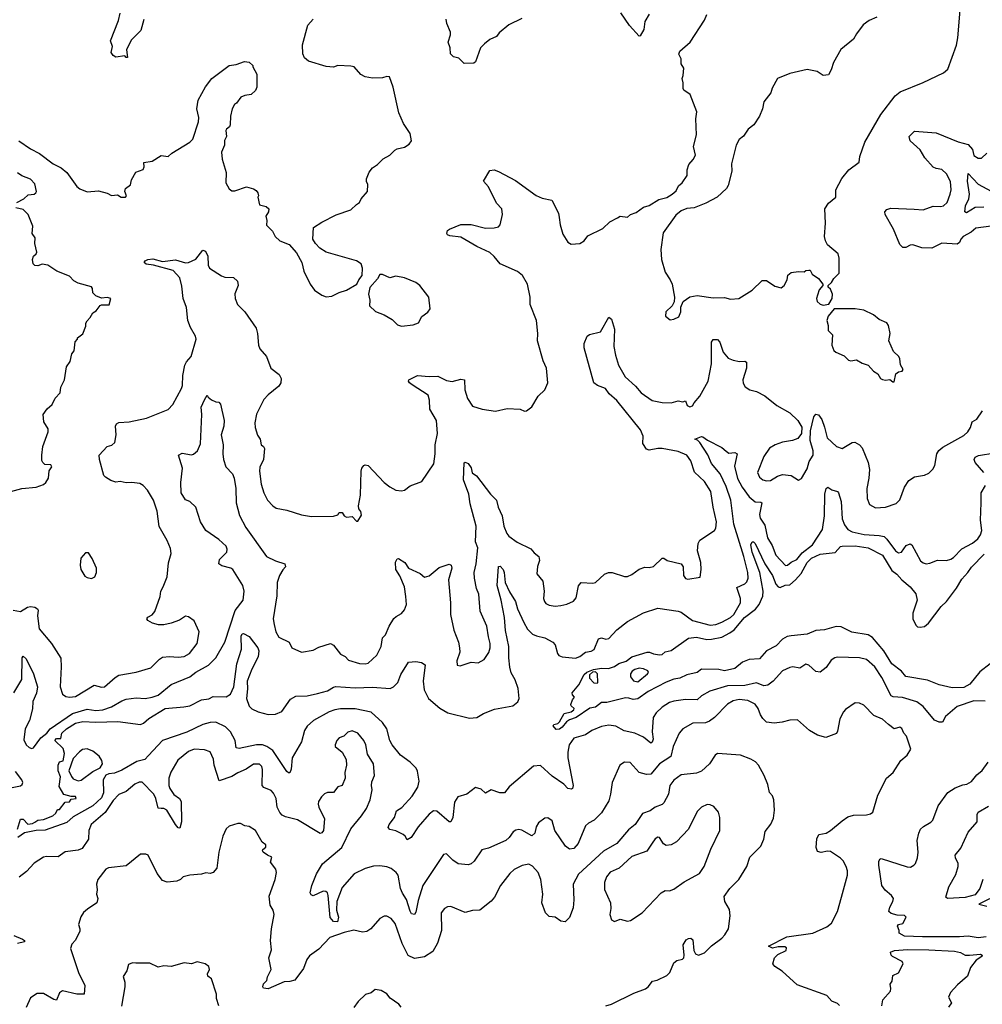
# Model space of a CAD drawing. Extents: x 1921360 to 2014538, y 768294 to 907744.
# Tile 171 of 256: x 1949111 to 1955753, y 848725 to 855520. Entities that reach past the tile are written whole.
import ezdxf

# ---------------------------------------------------------------- set-up
doc = ezdxf.new("R2010")
doc.units = 0

msp = doc.modelspace()

# ---------------------------------------------------------------- linework, layer by layer
at = {"layer": '0CON10XD'}
for points in [[(1953598.3, 853448.3), (1953625, 853453.3), (1953660, 853470), (1953673.3, 853505), (1953673, 853537), (1953690, 853575), (1953735, 853607.5), (1953785, 853615.8), (1953895, 853600), (1953975, 853602), (1954015, 853592), (1954074.1, 853595.9), (1954165.6, 853654.4), (1954235, 853721.2), (1954265, 853721.2), (1954321.7, 853681.7), (1954365, 853670), (1954386.2, 853685), (1954406.2, 853725), (1954412.3, 853757.7), (1954433.9, 853776.1), (1954485, 853782.5), (1954525, 853780), (1954535, 853790), (1954555, 853792.5), (1954565, 853792.5), (1954580, 853765), (1954623, 853733), (1954652.5, 853695), (1954652.5, 853685), (1954627.5, 853655), (1954615, 853620), (1954608.8, 853595), (1954613.8, 853575), (1954635, 853556), (1954655, 853550), (1954693.6, 853556.4), (1954717.5, 853595), (1954720, 853625), (1954705, 853660), (1954690, 853675), (1954690, 853685), (1954713, 853707), (1954727.5, 853735), (1954765, 853770), (1954766.4, 853873.6), (1954757.5, 853905), (1954685, 853967.5), (1954671.2, 853995), (1954664, 854025), (1954670.6, 854115), (1954666.7, 854215), (1954692.2, 854255), (1954741.5, 854295), (1954742.1, 854345), (1954784.3, 854425), (1954832, 854485), (1954904, 854536), (1954908.6, 854575), (1954941.9, 854675), (1955052, 854865), (1955152.5, 854995), (1955187, 855023), (1955345, 855086.7), (1955485, 855153.8), (1955515, 855180), (1955574, 855345), (1955583.9, 855396.1), (1955601.2, 855585)], [(1949066.1, 851446.1), (1949115, 851435.4), (1949164.7, 851465.3), (1949185, 851471.2), (1949215.4, 851465.4), (1949233.6, 851453.6), (1949238.1, 851445), (1949232.7, 851405), (1949245.5, 851315.5), (1949329.2, 851215), (1949393.4, 851113.4), (1949396.9, 851055), (1949389.1, 850915), (1949406.3, 850866.3), (1949429.3, 850849.3), (1949455, 850844.5), (1949495, 850848.8), (1949625, 850927.8), (1949675, 850912.5), (1949695, 850916), (1949768.7, 850981.3), (1949793.9, 850996.1), (1949915, 851018.1), (1950015, 851048.1), (1950075, 851107.5), (1950095, 851120), (1950145, 851124.4), (1950205, 851119.6), (1950244.7, 851125.3), (1950282.5, 851145), (1950334.5, 851215), (1950350, 851295), (1950315, 851372.5), (1950275, 851400), (1950255, 851402.5), (1950213.9, 851376.1), (1950155.8, 851354.2), (1950105, 851342.9), (1950067.3, 851342.7), (1950027.5, 851355), (1949993.9, 851373.9), (1949987.5, 851385), (1949995, 851397.5), (1950025, 851412.5), (1950043.3, 851435), (1950080.8, 851539.2), (1950083.8, 851575), (1950101.2, 851605), (1950127.5, 851675), (1950137.9, 851772.1), (1950155.7, 851835), (1950151.2, 851871.2), (1950128.8, 851925), (1950072.8, 852022.8), (1950058.7, 852128.7), (1950034.4, 852205), (1949992.4, 852272.4), (1949963.3, 852305), (1949939.5, 852319.5), (1949885, 852326.2), (1949845, 852324), (1949805, 852333.3), (1949775, 852328), (1949739.7, 852339.7), (1949701.9, 852361.9), (1949692, 852375), (1949661.4, 852485), (1949659.4, 852515), (1949715, 852573.8), (1949746.5, 852583.5), (1949767.4, 852602.6), (1949775.9, 852654.1), (1949772.5, 852715), (1949779.5, 852730.5), (1949795, 852739.4), (1949865.4, 852744.6), (1949985, 852770), (1950135, 852829.2), (1950167.5, 852865), (1950226.7, 852975), (1950232.9, 852995), (1950235.5, 853065), (1950250, 853135), (1950262, 853158), (1950294.2, 853195), (1950327.8, 853315), (1950324.4, 853335), (1950288.6, 853395), (1950271.1, 853445), (1950261.4, 853535), (1950238.9, 853595), (1950229.2, 853680.8), (1950215, 853739.4), (1950170.2, 853790.2), (1950035, 853826.2), (1949982.5, 853832.5), (1949970, 853845), (1949976.2, 853855), (1949994.7, 853865.3), (1950029.1, 853870.9), (1950095, 853851.2), (1950185, 853861.9), (1950255, 853842.5), (1950275, 853844.6), (1950325, 853868.1), (1950375, 853930), (1950392.3, 853922.3), (1950408.8, 853888.8), (1950411.5, 853825), (1950421.4, 853805), (1950502, 853752), (1950525, 853743.5), (1950585, 853740.6), (1950614.3, 853715), (1950617.1, 853685), (1950595, 853627.5), (1950596.9, 853595), (1950614.2, 853555), (1950664.7, 853504.7), (1950742.1, 853392.1), (1950752.1, 853355), (1950758.2, 853275), (1950767.6, 853247.6), (1950814.5, 853195), (1950843.8, 853115), (1950900.7, 853070.7), (1950914.3, 853044.3), (1950912.9, 853015), (1950899.3, 852990.7), (1950825, 852932), (1950795, 852898.8), (1950745, 852797.5), (1950733, 852737), (1950735.8, 852705), (1950752.3, 852652.3), (1950770, 852625), (1950776.1, 852586.1), (1950793.9, 852573.9), (1950800.7, 852560.7), (1950792.5, 852485), (1950767.7, 852432.3), (1950766, 852405), (1950777.1, 852315), (1950794.2, 852255), (1950820, 852205), (1950856.2, 852165), (1950879.5, 852149.5), (1950955, 852136.2), (1951055, 852102.5), (1951125, 852092.5), (1951275, 852093.3), (1951305, 852102.5), (1951315, 852120), (1951335, 852120), (1951350, 852095), (1951365, 852087.5), (1951405, 852092.5), (1951435, 852060), (1951445, 852060), (1951470, 852100), (1951465, 852126.2), (1951450, 852145), (1951448.8, 852165), (1951461.7, 852238.3), (1951466, 852405), (1951471.2, 852425), (1951485, 852443.3), (1951495, 852447.5), (1951515, 852443.3), (1951625, 852325.8), (1951665, 852296), (1951705, 852273.3), (1951745, 852267.5), (1951765, 852273.3), (1951805, 852303.3), (1951885, 852332.5), (1951967.5, 852455), (1951978.5, 852525), (1951978.5, 852585), (1951993.6, 852663.6), (1951985.6, 852755), (1951941.1, 852831.1), (1951938.2, 852895), (1951929.2, 852929.2), (1951819.5, 852999.5), (1951800.8, 853015), (1951794.2, 853025), (1951795.8, 853035), (1951855, 853064.4), (1951935, 853058.2), (1951995, 853060.6), (1952055, 853029.2), (1952095, 853024.2), (1952155, 853039.2), (1952180, 853035), (1952183.3, 852965), (1952201.2, 852905), (1952235, 852854), (1952301.4, 852831.4), (1952395, 852819.2), (1952475, 852835.7), (1952565, 852832.5), (1952595, 852817.5), (1952608.3, 852821.7), (1952645, 852848.8), (1952689.1, 852920.9), (1952734.1, 852965.9), (1952756, 853015), (1952745.8, 853115), (1952722.5, 853165), (1952683.8, 853305), (1952686.9, 853355), (1952675.8, 853445), (1952634, 853555), (1952632, 853605), (1952614, 853695), (1952581.2, 853755), (1952545, 853781.4), (1952425.3, 853835.3), (1952384.6, 853885), (1952355, 853913.1), (1952265, 853955.6), (1952155, 854018.9), (1952078.8, 854028.8), (1952063.3, 854035), (1952057.5, 854045), (1952063.3, 854065), (1952076.7, 854075), (1952155, 854105.7), (1952225, 854107.5), (1952325, 854082.5), (1952385, 854083.8), (1952415, 854091.2), (1952426.6, 854103.4), (1952442.9, 854175), (1952437.5, 854215), (1952400, 854255), (1952345, 854367.5), (1952310, 854405), (1952355, 854480), (1952383.6, 854483.6), (1952415, 854473.3), (1952530.9, 854410.9), (1952675, 854306.2), (1952715, 854288), (1952783.6, 854273.6), (1952827.5, 854185), (1952834, 854154), (1952840.8, 854105), (1952859.5, 854039.5), (1952893.8, 853985), (1952915, 853971.2), (1952975, 853976.2), (1953005.9, 853994.1), (1953031.2, 854028.8), (1953135, 854080), (1953183.8, 854125), (1953235, 854153.8), (1953255, 854163.3), (1953305, 854157.5), (1953325, 854176.7), (1953365, 854188.8), (1953415, 854226.7), (1953455, 854237.5), (1953520.5, 854279.5), (1953575.8, 854294.2), (1953612.5, 854315), (1953641.2, 854338.8), (1953657, 854373), (1953682.5, 854395), (1953717.5, 854445), (1953717.5, 854485), (1953728.3, 854521.7), (1953757.5, 854555), (1953773.3, 854585), (1953761.2, 854645), (1953782, 854725), (1953776.2, 854835), (1953783.8, 854885), (1953736.2, 855005), (1953693.3, 855035), (1953688.8, 855045), (1953690, 855085), (1953682.5, 855115), (1953690, 855135), (1953693.3, 855185), (1953676.2, 855215), (1953675, 855250), (1953658.3, 855281.7), (1953667, 855303), (1953736.7, 855365), (1953835, 855517.5), (1953852.7, 855557.3)], [(1949104.3, 854684.3), (1949185, 854628), (1949247.6, 854597.6), (1949342, 854525), (1949397.3, 854497.3), (1949435.4, 854465.4), (1949505, 854370), (1949525, 854353.3), (1949575, 854333.3), (1949655, 854338.8), (1949715, 854322.5), (1949745, 854307.5), (1949785, 854312.5), (1949810, 854295), (1949840, 854295), (1949847.5, 854305), (1949836.7, 854335), (1949840, 854355), (1949875, 854380), (1949882.5, 854415), (1949911.4, 854468.6), (1949963, 854487), (1949968.8, 854505), (1949967.5, 854535), (1950025, 854543.8), (1950085.9, 854584.1), (1950135, 854576.2), (1950161.2, 854598.8), (1950285, 854674), (1950305, 854696.7), (1950343.8, 854815), (1950346.2, 854845), (1950333.3, 854905), (1950341.2, 854965), (1950392.7, 855057.3), (1950437.5, 855115), (1950555, 855203.3), (1950605, 855212), (1950660.7, 855230.7), (1950695, 855227.5), (1950720, 855205), (1950720, 855195), (1950746.2, 855145), (1950746.1, 855053.9), (1950738.3, 855031.7), (1950707, 855003), (1950665, 854996.7), (1950637.5, 854985), (1950607.5, 854945), (1950592.5, 854935), (1950576.2, 854905), (1950566, 854855), (1950563.8, 854795), (1950559.2, 854780.8), (1950537.5, 854765), (1950533.3, 854755), (1950536.7, 854715), (1950523.9, 854686.1), (1950523.3, 854655), (1950504.2, 854605), (1950507, 854557), (1950536.2, 854465), (1950534, 854395), (1950555, 854352), (1950575, 854338.1), (1950595, 854338.6), (1950675, 854366.2), (1950725, 854353.8), (1950742, 854342), (1950753.3, 854325), (1950757.5, 854305), (1950753.3, 854295), (1950765, 854242.5), (1950811.7, 854231.7), (1950830, 854215), (1950826.7, 854195), (1950810, 854165), (1950816.7, 854135), (1950813, 854103), (1950855, 854060), (1950872.5, 854025), (1950905, 853993.3), (1950969.2, 853969.2), (1951021.2, 853911.2), (1951057.5, 853845), (1951071.8, 853785), (1951114.6, 853695), (1951145, 853654.3), (1951195, 853619.2), (1951225, 853608.1), (1951265, 853612.5), (1951315, 853638), (1951365, 853654), (1951436.1, 853693.9), (1951450, 853725), (1951473.3, 853755), (1951476.7, 853805), (1951465.8, 853835.8), (1951435, 853856.2), (1951225, 853915.6), (1951182.6, 853942.6), (1951151.2, 853975), (1951133.8, 854005), (1951137.5, 854085), (1951195, 854123.8), (1951295, 854173.3), (1951395, 854207.5), (1951434.1, 854245.9), (1951455, 854257.5), (1951466.7, 854285), (1951511.2, 854335), (1951513, 854383), (1951503.6, 854403.6), (1951503, 854423), (1951521.2, 854468.8), (1951545, 854498.8), (1951579.1, 854520.9), (1951619.3, 854560.7), (1951665, 854586.2), (1951699.3, 854620.7), (1951715, 854630), (1951765, 854640), (1951798.3, 854661.7), (1951813.8, 854685), (1951804, 854734), (1951758.6, 854805), (1951727.8, 854877.8), (1951686.9, 855055), (1951662.5, 855125), (1951645, 855128.8), (1951615, 855118.8), (1951545, 855117.5), (1951495, 855126.7), (1951465, 855142.5), (1951417.5, 855195), (1951395, 855200), (1951305, 855203.3), (1951275, 855193.3), (1951225, 855196.2), (1951103.2, 855233.2), (1951075, 855256.2), (1951063.8, 855283.8), (1951062.2, 855347.8), (1951098.3, 855481.7), (1951135, 855524.2)], [(1949967.3, 855522.7), (1949946.7, 855445), (1949880, 855380), (1949848.3, 855311.7), (1949855, 855260), (1949845, 855260), (1949835, 855270), (1949775, 855262.5), (1949755, 855272.5), (1949742.5, 855295), (1949750, 855335), (1949737.5, 855375), (1949791.4, 855515), (1949804.3, 855565.7)], [(1952575, 855529.2), (1952485.6, 855484.4), (1952420.3, 855429.7), (1952400, 855405), (1952355.9, 855384.1), (1952317.3, 855352.7), (1952290, 855325), (1952255, 855230), (1952245, 855220), (1952178.3, 855218.3), (1952140, 855255), (1952103.9, 855263.9), (1952083.3, 855285), (1952080, 855325), (1952067.5, 855365), (1952083.8, 855415), (1952083.8, 855435), (1952057.5, 855495), (1952053.8, 855525)], [(1953455, 855557.5), (1953425, 855507.5), (1953417, 855453), (1953391.7, 855408.3), (1953385, 855407.5), (1953319.7, 855479.7), (1953258.7, 855568.7)], [(1955025, 855537.1), (1954973.3, 855515), (1954932, 855485), (1954885, 855423.3), (1954863.8, 855385), (1954776.2, 855315), (1954725.7, 855224.3), (1954711.2, 855175), (1954690.7, 855139.3), (1954655, 855136), (1954613, 855163), (1954545, 855177.1), (1954425, 855150), (1954338.8, 855115), (1954302.3, 855047.7), (1954293.3, 855015), (1954246.1, 854953.9), (1954236.2, 854905), (1954215.7, 854854.3), (1954175.7, 854794.3), (1954136.7, 854765), (1954105, 854716.7), (1954075, 854693.3), (1954053.8, 854655), (1954022, 854525), (1954024, 854475), (1954000, 854375), (1953988.8, 854355), (1953923.8, 854295), (1953845, 854254.2), (1953765, 854222), (1953713.9, 854216.1), (1953675, 854200), (1953638.3, 854171.7), (1953551.8, 854048.2), (1953534, 853935), (1953540, 853865), (1953565, 853777.5), (1953600, 853725), (1953612, 853695), (1953630, 853605), (1953627, 853573), (1953612.5, 853545), (1953570, 853505), (1953567.5, 853475), (1953598.3, 853448.3)], [(1955815, 854094.3), (1955708, 854082), (1955677.2, 854052.8), (1955620, 854025), (1955603.9, 854006.1), (1955595, 853982), (1955578.6, 853971.4), (1955475, 853977.7), (1955405, 853944.4), (1955335, 853945.6), (1955274.4, 853965.6), (1955255, 853964.2), (1955225, 853947.5), (1955205, 853948.6), (1955185, 853968.8), (1955139.5, 854075), (1955082.5, 854175), (1955081.2, 854195), (1955095, 854210.8), (1955120.9, 854219.1), (1955282.7, 854212.7), (1955345, 854206.9), (1955415, 854233.3), (1955465, 854230), (1955486.2, 854235), (1955510.7, 854259.3), (1955532.2, 854315), (1955537.3, 854345), (1955532.6, 854402.6), (1955505, 854457.1), (1955475, 854485.6), (1955435, 854492.5), (1955415, 854503.3), (1955357.1, 854567.1), (1955325, 854622.2), (1955254.5, 854685), (1955249.4, 854715), (1955285, 854752), (1955435, 854738.9), (1955587, 854677), (1955655, 854658), (1955684.5, 854624.5), (1955695, 854584), (1955725, 854564), (1955747.5, 854565), (1955785, 854600)], [(1949091.7, 854258.3), (1949138.8, 854285), (1949168.8, 854311.2), (1949210, 854315), (1949222.5, 854325), (1949226.2, 854335), (1949215, 854386.7), (1949185, 854418.6), (1949125, 854442.5), (1949095, 854463.8)], [(1955762.9, 854227.1), (1955705, 854223), (1955645, 854187.5), (1955633.2, 854193.2), (1955636.9, 854235), (1955659.3, 854285), (1955665.2, 854315), (1955652, 854405), (1955655, 854459.2), (1955725, 854384.7), (1955815, 854336.6)], [(1949025, 852257.5), (1949125, 852285.8), (1949225, 852293.3), (1949275, 852311.2), (1949291.2, 852325), (1949310, 852355), (1949314, 852406), (1949333.3, 852435), (1949325, 852448.8), (1949285, 852451.2), (1949270, 852465), (1949263, 852477), (1949263.3, 852515), (1949270, 852575), (1949306.4, 852676.4), (1949305.9, 852695.9), (1949276.2, 852745), (1949272, 852795), (1949301.2, 852835), (1949335.5, 852864.5), (1949355, 852908.8), (1949390, 852945), (1949394, 852985), (1949420.8, 853035), (1949433.8, 853125), (1949457.7, 853162.3), (1949471.2, 853215), (1949486.7, 853235), (1949493.6, 853296.4), (1949510, 853315), (1949510, 853325), (1949547, 853353), (1949567.5, 853405), (1949566.7, 853425), (1949575, 853442.5), (1949597.5, 853465), (1949615, 853497.5), (1949638.3, 853511.7), (1949665, 853547.5), (1949675, 853552.5), (1949728.3, 853551.7), (1949740, 853595), (1949715, 853602.5), (1949675, 853597.5), (1949635, 853613.8), (1949616.2, 853635), (1949612.5, 853665), (1949605, 853677.5), (1949515, 853701.2), (1949485, 853718.8), (1949455, 853750), (1949365.8, 853785.8), (1949305.6, 853825.6), (1949265.9, 853834.1), (1949235, 853821.2), (1949213.9, 853823.9), (1949203.3, 853835), (1949198.8, 853865), (1949205, 853887.5), (1949225, 853903.3), (1949228.8, 853915), (1949214.2, 853975), (1949218, 854015), (1949195.8, 854045), (1949202, 854095), (1949169.2, 854175), (1949135, 854210), (1949085, 854222)], [(1951745, 853406.2), (1951825, 853413.3), (1951861.7, 853428.3), (1951885, 853472.5), (1951927.7, 853502.3), (1951943.3, 853525), (1951933.3, 853605), (1951872.5, 853685), (1951845, 853706.7), (1951765, 853738.8), (1951705, 853750), (1951665, 853738.8), (1951615, 853761.2), (1951595, 853762.5), (1951578.8, 853731.2), (1951527.5, 853672.5), (1951516.7, 853625), (1951527.5, 853585), (1951523.3, 853545), (1951566, 853506), (1951625, 853483.3), (1951680.5, 853450.5), (1951717.5, 853415), (1951745, 853406.2)], [(1950357.1, 852592.9), (1950366.9, 852795), (1950361.8, 852845), (1950385, 852897.5), (1950405, 852930), (1950410, 852915), (1950435, 852897.5), (1950465, 852882.5), (1950485, 852880), (1950497, 852867), (1950521.1, 852755), (1950519.5, 852715), (1950500, 852655), (1950513.5, 852585), (1950511.2, 852525), (1950516.8, 852485), (1950533.8, 852433.8), (1950578.1, 852385), (1950591.5, 852355), (1950602.6, 852285), (1950605.4, 852185), (1950628.3, 852098.3), (1950671.5, 852015), (1950812.9, 851815), (1950875.6, 851785.6), (1950941.2, 851765), (1950944.2, 851745), (1950927.4, 851722.6), (1950903.8, 851685), (1950887.3, 851635), (1950884, 851545), (1950858.6, 851385), (1950865.7, 851345.7), (1950878, 851295), (1950899.1, 851259.1), (1950970, 851225), (1950987.5, 851185), (1951055, 851156.2), (1951135, 851168.8), (1951175, 851188.8), (1951255.9, 851215.9), (1951275, 851203.3), (1951325, 851141.2), (1951356.7, 851125), (1951380.3, 851100.3), (1951455, 851076.9), (1951495, 851074.4), (1951515, 851080), (1951575.5, 851134.5), (1951605.4, 851194.6), (1951615, 851253.3), (1951635.7, 851274.3), (1951659.2, 851335), (1951693.4, 851386.6), (1951707.7, 851402.3), (1951745, 851421.2), (1951765, 851446.7), (1951779.1, 851485), (1951775, 851540), (1951766.4, 851605), (1951732.6, 851682.6), (1951707.1, 851725), (1951702.7, 851777.3), (1951715, 851798.8), (1951725, 851801.2), (1951768, 851775), (1951793.8, 851735), (1951875, 851696.9), (1951905, 851672.9), (1951935, 851680.8), (1952005, 851740), (1952075, 851762.5), (1952087.5, 851755), (1952093.3, 851735), (1952069.2, 851655), (1952084.3, 851495), (1952082.5, 851415), (1952105.8, 851305.8), (1952138, 851225), (1952146, 851185), (1952146.7, 851155), (1952126.7, 851095), (1952130, 851065), (1952149.3, 851060.7), (1952225, 851086.2), (1952275, 851081.2), (1952315.9, 851104.1), (1952347, 851153), (1952358, 851185), (1952357.1, 851215), (1952345, 851260), (1952334, 851335), (1952288.8, 851438.8), (1952280, 851555), (1952262.5, 851595), (1952248, 851665), (1952246, 851705), (1952260, 851765), (1952271.2, 851875), (1952255.8, 851915.8), (1952260.9, 852025), (1952219.3, 852179.3), (1952210.8, 852245), (1952172.3, 852345), (1952177.5, 852462.5), (1952185, 852466.7), (1952205, 852456.7), (1952225, 852427.5), (1952232.1, 852392.1), (1952262.7, 852372.7), (1952358.8, 852245), (1952401.2, 852205), (1952412, 852155), (1952440.8, 852095), (1952450.6, 852025), (1952472.9, 851975), (1952486.2, 851955), (1952543.3, 851915), (1952638.8, 851868.8), (1952660.7, 851840.7), (1952692.5, 851815), (1952697, 851787), (1952684.1, 851745.9), (1952678.8, 851695), (1952721.2, 851645), (1952729.2, 851575), (1952725.7, 851525), (1952731.4, 851505), (1952742, 851492), (1952765, 851480.6), (1952805, 851473.3), (1952845, 851477.1), (1952885, 851486), (1952932.3, 851507.7), (1952949.5, 851530.5), (1952967.7, 851612.3), (1952985, 851636.2), (1953065, 851632), (1953083, 851637), (1953145, 851693.8), (1953174.1, 851705.9), (1953200, 851705), (1953285, 851676.7), (1953305, 851676.7), (1953335, 851691.2), (1953385, 851728.8), (1953425, 851740.8), (1953455, 851740), (1953485, 851747.5), (1953545, 851803.8), (1953555, 851803.8), (1953577.5, 851787.5), (1953675.8, 851765.8), (1953688, 851745), (1953691.4, 851685), (1953705, 851664), (1953720.5, 851659.5), (1953807, 851673), (1953814, 851725), (1953810, 851775), (1953787.1, 851855), (1953792.5, 851905), (1953805, 851928.8), (1953906.1, 851993.9), (1953915, 852010), (1953919.4, 852055), (1953896.7, 852155), (1953880.5, 852265), (1953835, 852332.9), (1953766.5, 852396.5), (1953741.9, 852475), (1953715, 852515.6), (1953655, 852541.2), (1953545, 852561.8), (1953515, 852561.5), (1953455, 852548.6), (1953436.8, 852556.8), (1953411.1, 852595), (1953413.8, 852645), (1953395, 852688.6), (1953231.3, 852891.3), (1953178.3, 852938.3), (1953153.1, 852975), (1953096.6, 852996.6), (1953073, 853013), (1953005.6, 853255), (1953006, 853285), (1953026.2, 853335), (1953043.2, 853346.8), (1953118.8, 853365), (1953175, 853467.5), (1953193.6, 853453.6), (1953214.2, 853385), (1953210, 853265), (1953222.7, 853205), (1953242.5, 853135), (1953288.5, 853055), (1953360.7, 852990.8), (1953399.5, 852945), (1953475, 852892.5), (1953545, 852879.1), (1953605, 852876.7), (1953655, 852888.8), (1953686.7, 852883.3), (1953705, 852890), (1953717, 852857), (1953735, 852847.5), (1953752.5, 852855), (1953763.9, 852876.1), (1953805, 852921.2), (1953861.1, 853025), (1953885.4, 853145), (1953884.5, 853295.5), (1953896.1, 853313.9), (1953925, 853313.8), (1953942.5, 853295), (1953965, 853226.7), (1954000, 853185), (1954035, 853170), (1954077.7, 853162.3), (1954115, 853163.3), (1954125.7, 853155.7), (1954125.8, 853115), (1954100, 853035), (1954102.7, 853012.7), (1954117.3, 852987.3), (1954150, 852965), (1954195, 852953.3), (1954252, 852925), (1954335, 852857.1), (1954426.1, 852806.1), (1954480, 852755), (1954507.3, 852707.3), (1954505.8, 852664.2), (1954479.4, 852630.6), (1954443, 852617), (1954374.4, 852605.6), (1954323.2, 852586.8), (1954285, 852563.8), (1954245.5, 852504.5), (1954200.8, 852395), (1954215, 852363.8), (1954238.8, 852345), (1954265, 852336.9), (1954290.7, 852339.3), (1954339.7, 852370.3), (1954375, 852381.2), (1954435, 852373.3), (1954485, 852343.3), (1954505, 852353.3), (1954545, 852420), (1954558.9, 852471.1), (1954586.5, 852515), (1954586.4, 852545), (1954565.6, 852615), (1954567.6, 852682.4), (1954590.3, 852779.7), (1954605, 852796.7), (1954623.9, 852793.9), (1954645, 852761.2), (1954665, 852708.8), (1954683.3, 852635), (1954746, 852575), (1954785, 852561.4), (1954855, 852602), (1954873.9, 852603.9), (1954905, 852586.2), (1954924.4, 852564.4), (1954964.4, 852465), (1954974.3, 852415.7), (1954970, 852355), (1954955.6, 852285.6), (1954958.1, 852215), (1954975, 852173.8), (1955015, 852150.8), (1955085, 852155.8), (1955159.1, 852180.9), (1955184.2, 852205.8), (1955216, 852295), (1955245, 852340), (1955285, 852366.2), (1955355, 852376.2), (1955385, 852390), (1955412.3, 852417.7), (1955425, 852442.5), (1955440, 852525), (1955453.9, 852546.1), (1955481.1, 852568.9), (1955625, 852649.4), (1955654.2, 852675), (1955671.4, 852705), (1955684, 852745), (1955715, 852764), (1955755, 852821.2)], [(1955145, 853020), (1955157.5, 853075), (1955175, 853090), (1955200, 853095), (1955206.2, 853106.2), (1955188.3, 853138.3), (1955185, 853180), (1955176.7, 853195), (1955139.5, 853229.5), (1955108.8, 853305), (1955116.2, 853355), (1955105, 853410), (1955095, 853427.5), (1955041.7, 853451.7), (1955002.3, 853482.3), (1954935, 853516.2), (1954875, 853523.8), (1954730, 853525), (1954690, 853475), (1954680, 853445), (1954689.5, 853409.5), (1954689.2, 853375), (1954720, 853345), (1954713.8, 853275), (1954727.7, 853237.7), (1954742.5, 853225), (1954800.7, 853200.7), (1954830.5, 853170.5), (1954845, 853166.7), (1954885, 853173.3), (1954925, 853150), (1954966.1, 853136.1), (1955002.5, 853095), (1955033.3, 853075), (1955051.2, 853045), (1955065, 853036.2), (1955085, 853032), (1955115, 853037.5), (1955135, 853020), (1955145, 853020)], [(1949070.6, 850875), (1949125, 850966.7), (1949128.6, 851115), (1949135, 851128), (1949155, 851110), (1949206.5, 851006.5), (1949233.2, 850915), (1949226.8, 850873.2), (1949201.2, 850815), (1949198.5, 850765), (1949177.1, 850682.9), (1949149.1, 850625), (1949140.2, 850549.8), (1949155.3, 850515.3), (1949175, 850497.5), (1949195, 850490.5), (1949205, 850494.4), (1949257.2, 850562.8), (1949297.4, 850595), (1949321.8, 850625), (1949475, 850732.2), (1949575, 850761.6), (1949635, 850751.7), (1949683.2, 850756.8), (1949745, 850776.8), (1949815, 850820), (1949845, 850831.2), (1949915, 850838.8), (1949975.4, 850835.4), (1950025, 850844.1), (1950065, 850858.9), (1950155, 850931.8), (1950284.2, 850985), (1950325, 851017.1), (1950413.5, 851066.5), (1950463.4, 851116.6), (1950526.4, 851223.6), (1950597.3, 851442.7), (1950651.6, 851515), (1950660, 851575), (1950649.6, 851615), (1950581.9, 851725), (1950566.7, 851735), (1950505, 851750), (1950484.5, 851765), (1950490, 851795), (1950539.6, 851845), (1950542.1, 851865), (1950535, 851885.8), (1950485, 851932.5), (1950395.5, 851995), (1950357.9, 852055), (1950325.3, 852155.3), (1950285, 852194.3), (1950255, 852206.7), (1950224.4, 852255), (1950222, 852325), (1950233.9, 852423.9), (1950207.5, 852515), (1950232.5, 852527.5), (1950295, 852518), (1950309.1, 852520.9), (1950338.6, 852545), (1950357.1, 852592.9)], [(1950980.4, 850829.6), (1951015, 850852.1), (1951093.6, 850853.6), (1951165, 850869.7), (1951235, 850888.2), (1951275, 850912.7), (1951293, 850917), (1951425, 850909), (1951545, 850912.7), (1951665.9, 850904.1), (1951689.2, 850915), (1951720.6, 850945), (1951740.1, 850999.9), (1951793.7, 851086.3), (1951845, 851091.6), (1951884.2, 851084.2), (1951907.7, 851067.7), (1951894.1, 850955), (1951902.4, 850895), (1951932.3, 850835), (1952008.9, 850768.9), (1952066.1, 850736.1), (1952215, 850698.5), (1952265, 850704.6), (1952311.7, 850731.7), (1952387.5, 850762.5), (1952513.8, 850785), (1952548.3, 850811.7), (1952557.5, 850835), (1952551.2, 850905), (1952530.4, 850965), (1952502.5, 851012.5), (1952492.6, 851052.6), (1952484.8, 851115), (1952484.8, 851195.2), (1952462.8, 851305), (1952456, 851395), (1952433.5, 851515), (1952406.2, 851615), (1952413.6, 851746.4), (1952425, 851749.4), (1952446.6, 851725), (1952454.6, 851705), (1952460.5, 851635), (1952491.1, 851571.1), (1952532.2, 851505), (1952545.8, 851455), (1952589.3, 851360.7), (1952613.9, 851313.9), (1952650.1, 851280.1), (1952677, 851267), (1952735, 851253.9), (1952790.6, 851225), (1952804.5, 851205), (1952820.6, 851145), (1952832, 851132), (1952855, 851121.9), (1952945, 851112.9), (1952975, 851124.4), (1953015.4, 851154.6), (1953055, 851162.5), (1953075, 851174.4), (1953105, 851247.5), (1953125, 851254.4), (1953155, 851245.5), (1953175, 851250), (1953231.9, 851308.1), (1953305, 851366.9), (1953414.2, 851425.8), (1953515, 851458.6), (1953655, 851438.6), (1953675, 851430.8), (1953754.3, 851374.3), (1953875, 851341.8), (1953913.5, 851346.5), (1953955, 851361.3), (1954015, 851394.1), (1954038.2, 851415), (1954085.5, 851495), (1954084.6, 851525), (1954058.6, 851601.4), (1954114, 851626), (1954128.6, 851641.4), (1954136.8, 851665), (1954134.1, 851705), (1954108.3, 851815), (1954038, 852038), (1954018.4, 852205), (1953985, 852297.9), (1953943.3, 852385), (1953885, 852457.3), (1953858.1, 852518.1), (1953805, 852602.9), (1953788.8, 852618.8), (1953770, 852625), (1953815, 852643.1), (1953825, 852640.6), (1953857.2, 852617.2), (1953955, 852566.8), (1953985, 852541.3), (1954005, 852529.4), (1954045, 852533.1), (1954061.9, 852525), (1954042.3, 852437.7), (1954063.8, 852353.8), (1954095, 852293.2), (1954145, 852226.8), (1954185, 852193.5), (1954225, 852190.5), (1954231.1, 852185), (1954215.9, 852105), (1954219.1, 852079.1), (1954252.5, 852032.5), (1954270.4, 851945), (1954302.2, 851892.2), (1954327.9, 851825), (1954395, 851753.2), (1954409.4, 851755), (1954435, 851776.4), (1954473.3, 851795), (1954509.9, 851840.1), (1954580.3, 851895), (1954649.4, 852000.6), (1954663.2, 852095), (1954666.7, 852245), (1954675, 852283.8), (1954687.5, 852295), (1954715, 852274.4), (1954754.3, 852264.3), (1954760.8, 852255), (1954778.7, 852195), (1954785.7, 852075), (1954802.8, 852032.8), (1954825, 852002.3), (1954855, 851985.9), (1954937.6, 851967.6), (1955040.4, 851960.4), (1955075, 851952.5), (1955095, 851935.7), (1955155, 851853.5), (1955175, 851840.9), (1955195.8, 851845), (1955227.9, 851892.1), (1955255, 851902), (1955265.7, 851895), (1955326, 851785), (1955345, 851770.8), (1955365, 851765.8), (1955391.2, 851768.8), (1955445, 851789.2), (1955505, 851788), (1955535, 851796), (1955555, 851808), (1955612.4, 851867.6), (1955685, 851907.7), (1955721.7, 851938.3), (1955741.2, 851965), (1955748.9, 851995), (1955741.2, 852065), (1955745.4, 852185.4), (1955745.7, 852254.3), (1955774.2, 852305)], [(1955762.7, 852395), (1955704.3, 852465), (1955696, 852485), (1955705, 852500), (1955727.6, 852512.4), (1955839.8, 852530.2)], [(1955806.7, 851075), (1955735, 851018.8), (1955666.9, 850933.1), (1955625, 850912), (1955545, 850909.8), (1955455, 850928.8), (1955375, 850962.9), (1955225, 850986.9), (1955194.8, 851024.8), (1955129.7, 851075), (1955074, 851165), (1954995, 851255.6), (1954965.3, 851275.3), (1954853.3, 851293.3), (1954779.1, 851329.1), (1954745, 851333.2), (1954665, 851309.4), (1954605.5, 851304.5), (1954545, 851279.1), (1954435, 851268.9), (1954406.6, 851263.4), (1954374.8, 851245.2), (1954331.8, 851198.2), (1954262.9, 851165), (1954215, 851110), (1954145, 851105.3), (1954098.1, 851085), (1954045, 851043.3), (1953975, 851026), (1953935, 851034.4), (1953815, 851038.8), (1953786.2, 851015), (1953715, 850999.5), (1953665.4, 850974.6), (1953625, 850968.3), (1953571, 850949), (1953446.5, 850883.5), (1953375, 850833), (1953345, 850828.1), (1953315, 850838.3), (1953291.1, 850838.9), (1953161.7, 850808.3), (1953125, 850806.7), (1953085, 850775.8), (1953045, 850767.5), (1952950.6, 850705), (1952905, 850689.1), (1952884.6, 850675.4), (1952855, 850636.7), (1952835, 850624.4), (1952811.4, 850621.4), (1952792.5, 850647.5), (1952796.7, 850655), (1952825, 850663.5), (1952836.4, 850673.6), (1952868.2, 850731.8), (1952915, 850744.4), (1952935, 850757.5), (1952937, 850767), (1952916.7, 850785), (1952913.8, 850795), (1952924.1, 850825.9), (1952940, 850845), (1952925, 850860), (1952923.3, 850875), (1952969.4, 850930.6), (1953005, 851001.2), (1953025, 851016.7), (1953070, 851035), (1953125, 851045.7), (1953173, 851043), (1953215, 851056.7), (1953245, 851076.7), (1953296.1, 851093.9), (1953335, 851124), (1953440, 851155), (1953455.9, 851155.9), (1953485, 851143.3), (1953525, 851136.7), (1953545, 851140), (1953565, 851157.5), (1953605, 851166.7), (1953725, 851250.8), (1953780.6, 851259.4), (1953852.4, 851242.4), (1953885, 851244.7), (1953955, 851259.2), (1954011.6, 851288.4), (1954040.5, 851309.5), (1954112.9, 851395), (1954188, 851452), (1954213.4, 851485), (1954238.7, 851541.3), (1954240, 851575), (1954218.8, 851705), (1954164.8, 851845.2), (1954155.6, 851895), (1954165, 851916.7), (1954175, 851916.2), (1954185, 851906), (1954253.2, 851765), (1954305.3, 851685), (1954327.9, 851625), (1954345, 851605.6), (1954358.7, 851601.3), (1954392.1, 851617.9), (1954425, 851618.9), (1954465, 851654.1), (1954502.4, 851697.6), (1954545.7, 851775), (1954575.4, 851805), (1954635, 851830.7), (1954737.3, 851842.7), (1954775, 851883.8), (1954785, 851887.1), (1954875, 851888.1), (1954965, 851875.8), (1955065.4, 851825), (1955129.7, 851719.7), (1955163.9, 851693.9), (1955196.9, 851655), (1955255.4, 851605), (1955295, 851556.7), (1955303.2, 851515), (1955273.8, 851425), (1955273.2, 851385), (1955295, 851340.6), (1955305, 851331.1), (1955325, 851327.3), (1955355, 851333.1), (1955381.8, 851355), (1955468.7, 851471.3), (1955505, 851505.5), (1955575, 851595.9), (1955610.8, 851659.2), (1955654.3, 851705), (1955677.7, 851742.3), (1955765, 851832.4)], [(1949605, 851663.3), (1949630, 851675), (1949641.2, 851705), (1949641.2, 851735), (1949610.7, 851800.7), (1949585, 851840), (1949565, 851840), (1949532.5, 851805), (1949527.5, 851755), (1949533.3, 851725), (1949560.7, 851680.7), (1949575, 851670), (1949605, 851663.3)], [(1949096.4, 849933.6), (1949115, 850002.5), (1949135, 850003.3), (1949167.3, 849967.3), (1949198, 849972), (1949215, 849982), (1949235, 849996.7), (1949275, 850001.2), (1949338.8, 850025), (1949360, 850045), (1949371.7, 850068.3), (1949385, 850070), (1949425, 850120), (1949455, 850122.5), (1949465, 850140), (1949500, 850145), (1949495, 850160), (1949465, 850160), (1949415, 850172.5), (1949382, 850228), (1949391.2, 850295), (1949376.7, 850335), (1949376.7, 850375), (1949385, 850397.5), (1949410, 850405), (1949420, 850455), (1949410.3, 850490.3), (1949354, 850545), (1949365, 850560), (1949395, 850560), (1949401.9, 850595), (1949432.5, 850625), (1949495.7, 850665), (1949546.7, 850676.7), (1949635, 850671.6), (1949787.3, 850677.3), (1949945, 850656.9), (1949965, 850664.3), (1950001.9, 850698.1), (1950115, 850767.4), (1950242.4, 850777.6), (1950284.5, 850785.5), (1950364.5, 850825.5), (1950415, 850833.1), (1950445, 850848.5), (1950535, 850846.2), (1950564.8, 850865.2), (1950588.5, 850915), (1950609.4, 851075), (1950642.2, 851175), (1950638.8, 851265), (1950645, 851280.8), (1950655, 851284.2), (1950695, 851263.8), (1950753.6, 851185), (1950760.9, 851165), (1950755, 851122.5), (1950712, 851038), (1950680, 850955), (1950682.9, 850902.9), (1950676.3, 850836.3), (1950695, 850783.3), (1950713.3, 850765), (1950755, 850743.6), (1950825, 850725.5), (1950875, 850727.5), (1950920.6, 850745), (1950980.4, 850829.6)], [(1955772, 850818), (1955695, 850819.1), (1955578.9, 850781.1), (1955499.3, 850710.7), (1955477.5, 850672.5), (1955455, 850671.1), (1955424.3, 850685), (1955345, 850779.4), (1955301.9, 850811.9), (1955203, 850843), (1955137.6, 850847.6), (1955125, 850854.4), (1955060.7, 850980.7), (1955012.5, 851055), (1954955, 851104.4), (1954906.4, 851116.4), (1954755, 851120), (1954734.5, 851115.5), (1954710.3, 851099.7), (1954675, 851048.8), (1954635, 851016), (1954605, 851022.5), (1954555, 851066.2), (1954535, 851073.3), (1954494.2, 851045.8), (1954445, 851052.9), (1954425, 851049.4), (1954375, 851026.9), (1954310.9, 850955), (1954272.6, 850927.4), (1954245, 850922.7), (1954195, 850944.4), (1954115, 850925.3), (1953995, 850922), (1953874, 850885), (1953816.4, 850853.6), (1953785, 850826.7), (1953705, 850828.1), (1953625, 850817.3), (1953595, 850807.5), (1953543.5, 850776.5), (1953503, 850737), (1953482.5, 850705), (1953473.9, 850605), (1953481.2, 850555), (1953475, 850533.8), (1953465, 850527.1), (1953415, 850568.2), (1953355.2, 850595.2), (1953282.7, 850612.7), (1953225, 850644.5), (1953175, 850650.6), (1953125, 850641.4), (1953058.8, 850615), (1953015, 850585.6), (1952935, 850560.6), (1952901.5, 850515), (1952892.7, 850465), (1952891.9, 850425), (1952928.9, 850235), (1952925.8, 850215), (1952919.4, 850210.6), (1952892, 850215), (1952865.8, 850245), (1952785, 850300), (1952705, 850374), (1952655, 850367.5), (1952488.6, 850225), (1952456.5, 850183.5), (1952423.3, 850185), (1952365, 850204.4), (1952325, 850181.4), (1952295, 850209.4), (1952255, 850220.8), (1952195, 850175.8), (1952134.5, 850155.5), (1952110.2, 850119.8), (1952098.5, 850015), (1952085, 849983.3), (1952075, 849984), (1951988, 850058), (1951965, 850060), (1951935, 850037.8), (1951860.8, 849949.2), (1951811.2, 849875), (1951785, 849860), (1951771.2, 849885), (1951756.6, 849896.6), (1951705, 849923.1), (1951665, 849932), (1951654.2, 849944.2), (1951660.8, 849965), (1951697.1, 850012.9), (1951710.5, 850059.5), (1951747.4, 850082.6), (1951819, 850161), (1951857.1, 850222.9), (1951866.2, 850265), (1951855, 850333.8), (1951845.8, 850355), (1951805.4, 850395), (1951737.5, 850445), (1951681.6, 850515), (1951664.8, 850545), (1951645, 850627.1), (1951615, 850668.8), (1951535, 850741.1), (1951425, 850764), (1951325, 850764.3), (1951285, 850756.5), (1951245, 850742.9), (1951137, 850683), (1951095, 850644.7), (1951075, 850615.5), (1951054.4, 850535.6), (1950991.8, 850425), (1950985, 850347.5), (1950975, 850321.2), (1950965, 850322), (1950955, 850332.5), (1950856.4, 850476.4), (1950815.6, 850505), (1950785, 850515.2), (1950745, 850516.2), (1950625, 850490), (1950605, 850494.2), (1950596.9, 850545), (1950565, 850605.5), (1950530.7, 850640.7), (1950465, 850672.9), (1950425, 850669.8), (1950375, 850656), (1950265, 850603.1), (1950095, 850546.4), (1949998.4, 850441.6), (1949975, 850415.2), (1949919.2, 850400.8), (1949815, 850341.2), (1949765, 850319.5), (1949725, 850314.7), (1949705, 850306), (1949687.3, 850275), (1949689.1, 850185), (1949675, 850148.8), (1949615, 850093.5), (1949480.3, 850019.7), (1949435, 849980), (1949285.9, 849925.9), (1949225, 849923.3), (1949142.6, 849907.4), (1949097.5, 849875)], [(1953095, 850940), (1953100, 850945), (1953097.5, 851005), (1953085, 851020), (1953062.5, 851017.5), (1953042.3, 850997.7), (1953043.3, 850975), (1953073.3, 850943.3), (1953095, 850940)], [(1953375, 850950.8), (1953443.8, 851005), (1953448.8, 851015), (1953445, 851026.7), (1953415, 851041.2), (1953385, 851044), (1953355, 851035.8), (1953336.8, 851023.2), (1953326, 851005), (1953326, 850985), (1953347, 850957), (1953375, 850950.8)], [(1955105.4, 850655.4), (1955063.6, 850693.6), (1955005, 850718.1), (1954935, 850788.8), (1954905, 850803.8), (1954875, 850806.2), (1954809.7, 850760.3), (1954795, 850743.3), (1954769.2, 850695), (1954755, 850610), (1954745.9, 850594.1), (1954673, 850567), (1954615, 850582), (1954560, 850615), (1954477, 850687), (1954425, 850686.2), (1954371.2, 850671.2), (1954315.7, 850664.3), (1954265, 850672.5), (1954238.3, 850698.3), (1954222.8, 850722.8), (1954207.1, 850767.1), (1954185, 850796.1), (1954135, 850821.2), (1954075, 850829.2), (1954035, 850818.2), (1953994.8, 850795.2), (1953905, 850704.5), (1953870.7, 850679.3), (1953841.9, 850668.1), (1953755.8, 850664.2), (1953687.1, 850625), (1953661.1, 850595), (1953620.7, 850505), (1953604.7, 850435.3), (1953525, 850383.8), (1953465, 850313.5), (1953435, 850310.9), (1953385, 850325.5), (1953324.1, 850394.1), (1953285, 850396), (1953251.2, 850375), (1953198, 850255), (1953187.5, 850175), (1953175, 850128.8), (1953125, 850045.7), (1953074.3, 849995), (1953035, 849974.5), (1953015, 849956.7), (1952964.5, 849835), (1952935, 849801.1), (1952905, 849794.3), (1952876, 849816), (1952804.2, 849925), (1952785, 849990), (1952755, 850012), (1952735, 850010), (1952691.7, 849978.3), (1952675, 849950), (1952664.4, 849905), (1952645, 849887.5), (1952575, 849927.5), (1952555, 849932), (1952535, 849926), (1952515.8, 849914.2), (1952487.5, 849875), (1952465, 849855.7), (1952346.6, 849803.4), (1952299.3, 849790.7), (1952247.1, 849712.9), (1952225.8, 849694.2), (1952205, 849686.2), (1952136.7, 849695), (1952098.9, 849718.9), (1952055, 849763.8), (1952035, 849758.8), (1951891.3, 849545), (1951859.5, 849440.5), (1951845, 849360), (1951835, 849344.3), (1951815, 849349.4), (1951805, 849366.9), (1951779.1, 849449.1), (1951751.5, 849491.5), (1951738, 849525), (1951722.9, 849615), (1951709.2, 849635), (1951675, 849662.5), (1951644.2, 849674.2), (1951595, 849680.6), (1951552.7, 849677.3), (1951495, 849660.9), (1951418.5, 849625), (1951335, 849530), (1951298.9, 849435), (1951297.1, 849375), (1951310.8, 849325), (1951304.2, 849295), (1951275, 849296.2), (1951253.7, 849323.7), (1951240, 849475), (1951233.5, 849493.5), (1951222.2, 849502.2), (1951205, 849504.5), (1951135, 849474.5), (1951120.9, 849480.9), (1951115.8, 849495), (1951126, 849545), (1951158, 849625), (1951200, 849695), (1951333, 849807), (1951395, 849936.2), (1951470, 850025), (1951504.2, 850075), (1951528, 850135), (1951542.5, 850205), (1951537.5, 850235), (1951540.7, 850260.7), (1951560, 850305), (1951551.2, 850385), (1951510.3, 850450.3), (1951498.6, 850515), (1951485.5, 850545.5), (1951445, 850596.7), (1951405, 850613.3), (1951375, 850603.3), (1951347.5, 850575), (1951315, 850563.8), (1951298.8, 850545), (1951286.7, 850515), (1951287.5, 850505), (1951335.8, 850465.8), (1951363.8, 850415), (1951366, 850375), (1951353.8, 850325), (1951356, 850285), (1951335.7, 850234.3), (1951306.7, 850225), (1951275, 850186.2), (1951235, 850186.7), (1951215, 850176.7), (1951193.2, 850156.8), (1951172.9, 850125), (1951169.2, 850105), (1951174.2, 850085), (1951214, 850005), (1951206.2, 849925), (1951195, 849907.5), (1951183.9, 849903.9), (1951028, 849998), (1950945, 850018.9), (1950921.2, 850031.2), (1950905, 850048.6), (1950886.2, 850085), (1950880, 850145), (1950862.5, 850182.5), (1950845, 850200), (1950795, 850221.1), (1950783.3, 850235), (1950785.7, 850345.7), (1950782, 850365), (1950765, 850382.5), (1950725, 850382.5), (1950673.2, 850346.8), (1950615, 850322.5), (1950575, 850297.1), (1950487.5, 850267.5), (1950453.6, 850375), (1950447.2, 850417.2), (1950425, 850466.7), (1950385, 850482), (1950315, 850485.3), (1950275, 850469.6), (1950200.7, 850409.3), (1950153.8, 850326.2), (1950138.8, 850285), (1950140, 850235), (1950146.8, 850215), (1950175, 850172.5), (1950213.8, 850145), (1950224.4, 850124.4), (1950226.4, 849983.6), (1950215, 849940), (1950205, 849942.5), (1950185, 849966.2), (1950125, 850064.3), (1950105, 850075.6), (1950085.8, 850075.8), (1950065, 850078.8), (1950050.4, 850145), (1950035.3, 850175.3), (1949955, 850258.6), (1949935, 850258.6), (1949905, 850244.4), (1949846.3, 850193.7), (1949795, 850173.1), (1949755, 850131.5), (1949700.8, 850049.2), (1949604.4, 849965), (1949588.6, 849925), (1949584.5, 849865), (1949540.8, 849799.2), (1949515, 849787.4), (1949424.1, 849775.9), (1949375, 849742.9), (1949295, 849745.8), (1949275, 849739.2), (1949211.3, 849698.7), (1949158.2, 849641.8), (1949107.1, 849602.9)], [(1954767, 848717), (1954755, 848730), (1954715, 848747.5), (1954680, 848785), (1954475, 848858), (1954373.1, 848953.1), (1954321.2, 848985), (1954306.7, 849005), (1954318.9, 849045), (1954342.4, 849067.6), (1954398.8, 849095), (1954402.5, 849115), (1954390.7, 849120.7), (1954345, 849122.5), (1954305, 849113.3), (1954277.5, 849125), (1954405, 849190), (1954584.5, 849215.5), (1954680.9, 849259.1), (1954712, 849285), (1954754.3, 849365.7), (1954782.5, 849465), (1954822.9, 849615), (1954822.9, 849645), (1954812.9, 849675), (1954792.2, 849715), (1954775, 849734.4), (1954705, 849779.1), (1954685, 849781.5), (1954641.9, 849771.9), (1954615, 849780), (1954607.7, 849807.7), (1954612.1, 849867.9), (1954625, 849895.8), (1954675, 849906.8), (1954706.7, 849923.3), (1954785, 849991.9), (1954825, 850018.6), (1954865, 850029.2), (1954955, 850032), (1954981.7, 850038.3), (1954998.3, 850051.7), (1955032.7, 850167.3), (1955092.9, 850285), (1955138.8, 850325), (1955191.7, 850408.3), (1955235, 850443.8), (1955260, 850485), (1955230.8, 850575), (1955212, 850595), (1955198.3, 850628.3), (1955185, 850637.1), (1955145, 850625.6), (1955105.4, 850655.4)], [(1949515, 850268.1), (1949535, 850272.2), (1949615, 850331.4), (1949665, 850357.6), (1949681.4, 850385), (1949676.7, 850406.7), (1949658, 850438), (1949615, 850472.2), (1949575, 850487.1), (1949545, 850482.5), (1949522.1, 850467.9), (1949479.7, 850420.3), (1949450, 850335), (1949466.9, 850296.9), (1949480.6, 850280.6), (1949515, 850268.1)], [(1953155, 848713.8), (1953194.4, 848725.6), (1953348.3, 848801.7), (1953428.3, 848831.7), (1953447.5, 848845), (1953476.4, 848883.6), (1953508.7, 848891.3), (1953577, 848923), (1953596, 848945), (1953625, 849010), (1953645, 849026.2), (1953685, 849036.7), (1953693.3, 849045), (1953696.7, 849065), (1953690, 849135), (1953710.7, 849169.3), (1953725, 849180), (1953741.7, 849181.7), (1953755, 849170), (1953762.5, 849095), (1953775, 849072.5), (1953795, 849063.8), (1953835, 849080), (1953885, 849128), (1953955, 849182), (1953977.5, 849205), (1954000.8, 849245), (1954012.9, 849335), (1954008.3, 849378.3), (1953976.7, 849435), (1953972, 849468), (1954010, 849525), (1954073.2, 849586.8), (1954127.1, 849675), (1954149.7, 849740.3), (1954223.8, 849815), (1954245.8, 849864.2), (1954255, 849917.5), (1954292.7, 849967.3), (1954311.2, 850008.8), (1954318.6, 850065), (1954314.3, 850135), (1954304.4, 850164.4), (1954285, 850186.7), (1954272.4, 850242.4), (1954247.5, 850305), (1954208.6, 850375), (1954187.8, 850397.8), (1954155, 850417.5), (1954085, 850444.2), (1953925, 850456.7), (1953910, 850445), (1953871.2, 850385), (1953815, 850332.9), (1953780.3, 850319.7), (1953675, 850308.2), (1953625, 850271.8), (1953597.9, 850235), (1953588.1, 850175), (1953555, 850116.2), (1953545, 850104.2), (1953495, 850084.3), (1953460.1, 850059.9), (1953407.8, 850042.2), (1953358.1, 849965), (1953311.8, 849928.2), (1953230.6, 849835), (1953138.9, 849781.1), (1952966.3, 849623.7), (1952930, 849555), (1952935.5, 849445), (1952929.4, 849390.6), (1952905, 849324), (1952875, 849294), (1952845, 849298), (1952805, 849325.8), (1952765, 849330), (1952739.2, 849355), (1952714.4, 849425), (1952720.6, 849485), (1952706.8, 849586.8), (1952688, 849635), (1952649.1, 849679.1), (1952625, 849690.8), (1952577.9, 849682.1), (1952523.8, 849655), (1952491.7, 849628.3), (1952428, 849545), (1952387.5, 849465), (1952365, 849436.2), (1952286.2, 849375), (1952235, 849371.4), (1952185, 849358.6), (1952085, 849400.6), (1952062.6, 849397.4), (1952042, 849385), (1952020, 849355), (1952022.2, 849235), (1951993.6, 849146.4), (1951960.5, 849089.5), (1951905, 849051.9), (1951835, 849039.8), (1951790.7, 849060.8), (1951750, 849145), (1951701.3, 849281.3), (1951675, 849316.2), (1951645, 849332), (1951625, 849333.8), (1951595, 849316.7), (1951534.2, 849245.8), (1951505, 849228), (1951475, 849223.1), (1951415.5, 849235.5), (1951349.2, 849220.8), (1951251.1, 849185), (1951175, 849104.5), (1951110.6, 849059.4), (1951092.7, 849035), (1951069, 848971), (1951008.3, 848891.7), (1950975, 848881.8), (1950935, 848880), (1950825, 848830.6), (1950793.8, 848835), (1950788, 848845), (1950792.9, 848865), (1950815, 848890), (1950820.6, 848915), (1950846.4, 848965), (1950830.6, 849045), (1950848.3, 849101.7), (1950841.4, 849165), (1950848.1, 849245), (1950867.1, 849345), (1950860, 849375), (1950838.2, 849408.2), (1950830.9, 849470.9), (1950874.4, 849585), (1950882.5, 849635), (1950878.5, 849658.5), (1950841.2, 849705), (1950850, 849740), (1950820, 849755), (1950791.2, 849775), (1950786.7, 849785), (1950787.5, 849792.5), (1950810, 849810), (1950808.8, 849825), (1950782.7, 849842.7), (1950738.8, 849925), (1950695, 849952.5), (1950665, 849956.9), (1950635, 849972.5), (1950615, 849972.5), (1950555, 849953.8), (1950534.3, 849935.7), (1950511.2, 849885), (1950484.2, 849775), (1950470.8, 849665), (1950445, 849634.2), (1950425, 849627.1), (1950395, 849631.9), (1950365, 849623.5), (1950285, 849616.5), (1950237.5, 849605), (1950220, 849585), (1950195, 849573.6), (1950127.8, 849567.8), (1950095, 849580), (1950058.3, 849628.3), (1949996.7, 849755), (1949981.7, 849761.7), (1949945, 849761.2), (1949845, 849681.2), (1949724.1, 849665.9), (1949705, 849656.7), (1949648.8, 849585), (1949641.2, 849555), (1949646, 849515), (1949641.2, 849485), (1949648.8, 849455), (1949643.3, 849425), (1949577.6, 849382.4), (1949551.7, 849358.3), (1949532.1, 849327.9), (1949516.7, 849275), (1949526.1, 849246.1), (1949525, 849230), (1949495, 849167.5), (1949470.5, 849139.5), (1949461.2, 849108.8), (1949515.9, 848944.1), (1949560, 848855), (1949556.4, 848793.6), (1949505, 848795.6), (1949405, 848817.5), (1949385.6, 848804.4), (1949365, 848753.3), (1949345, 848758), (1949275, 848799.1), (1949231.4, 848798.6), (1949185, 848769.2), (1949155, 848702)], [(1955779, 849191), (1955725, 849183), (1955655, 849194.9), (1955595, 849189.5), (1955340.2, 849190.2), (1955216, 849196), (1955180, 849215), (1955180, 849235), (1955167.5, 849265), (1955175, 849276.2), (1955205, 849282.5), (1955227.5, 849325), (1955217, 849337), (1955165, 849340.6), (1955125, 849350.6), (1955108, 849365), (1955114.2, 849395), (1955135.6, 849435), (1955139.4, 849455), (1955125.8, 849475), (1955081.9, 849511.9), (1955060, 849545), (1955038.1, 849685), (1955038.8, 849711.2), (1955045, 849727.5), (1955055, 849731.2), (1955235, 849673.1), (1955257.9, 849672.1), (1955281.2, 849685), (1955292.7, 849697.3), (1955305.8, 849735), (1955310, 849775), (1955304.5, 849855.5), (1955314.4, 849905), (1955327.3, 849932.7), (1955347, 849953), (1955398.6, 849981.4), (1955412, 849995), (1955448.1, 850095), (1955515, 850187.5), (1955565, 850219.2), (1955619.2, 850239.2), (1955645.5, 850244.5), (1955678.3, 850261.7), (1955715, 850307.5), (1955751.1, 850338.9), (1955794.4, 850395.6)], [(1949035, 850216.4), (1949116.6, 850233.4), (1949127.9, 850242.1), (1949132.5, 850255), (1949125.6, 850275), (1949081.6, 850331.6)], [(1953215, 849296.7), (1953255, 849313.3), (1953305, 849298), (1953325, 849302.5), (1953405, 849355.6), (1953536.2, 849495), (1953565, 849510), (1953595, 849508.9), (1953625, 849519.5), (1953695, 849569.5), (1953801.5, 849628.5), (1953833.6, 849675), (1953880, 849795), (1953941.1, 849925), (1953942.2, 850015), (1953931.7, 850051.7), (1953899.8, 850089.8), (1953875, 850102.5), (1953855, 850102.9), (1953815, 850084.4), (1953785.8, 850055), (1953725, 849932.5), (1953644, 849845), (1953605, 849825.7), (1953571.7, 849821.7), (1953552.4, 849832.4), (1953526, 849875), (1953515, 849878.6), (1953495, 849867.1), (1953473.9, 849836.1), (1953438.5, 849781.5), (1953335, 849744.4), (1953246.3, 849663.7), (1953185, 849637.5), (1953159.6, 849605), (1953146.4, 849565), (1953145, 849516.7), (1953187.1, 849425), (1953190, 849385), (1953183.8, 849345), (1953195, 849307.5), (1953215, 849296.7)], [(1955756.7, 849585), (1955735.3, 849525), (1955705, 849480.8), (1955635, 849461.4), (1955514, 849454), (1955502, 849465), (1955521.9, 849535), (1955570, 849620), (1955586.9, 849675), (1955587.4, 849697.4), (1955567.8, 849735), (1955566.9, 849755), (1955605, 849802.9), (1955655, 849913.3), (1955717.7, 849985), (1955718.8, 850035), (1955725, 850050.6), (1955796.9, 850093.1)], [(1955873.9, 849486.1), (1955730, 849415), (1955785, 849402.2)], [(1949070.2, 849200.2), (1949128.8, 849175), (1949143.3, 849165), (1949143.3, 849155), (1949095, 849145.5)], [(1955059.5, 848715), (1955066.5, 848755), (1955119.4, 848815), (1955122.7, 848832.7), (1955117, 848863), (1955131.2, 848885), (1955135, 848922.5), (1955175, 848941.2), (1955206, 849005), (1955200.5, 849020.5), (1955133.3, 849055), (1955124.2, 849065), (1955120, 849085), (1955147.5, 849095), (1955237.9, 849102.1), (1955385, 849100.8), (1955561.1, 849091.1), (1955602, 849082), (1955635, 849064), (1955665, 849063.3), (1955740.5, 849070.5), (1955751.2, 849065), (1955748.8, 849055), (1955711.1, 849028.9), (1955671.3, 848978.7), (1955651.7, 848918.3), (1955581.7, 848858.3), (1955533.6, 848806.4), (1955520, 848775), (1955541.1, 848735), (1955520.4, 848705)], [(1950483.8, 848715), (1950468, 848765), (1950467.5, 848795), (1950435, 848900), (1950408.3, 848918.3), (1950407.5, 848935), (1950420, 848965), (1950416.7, 848985), (1950390, 849005), (1950335, 849017.5), (1950296.7, 849003.3), (1950245, 849010), (1950155, 848986.7), (1950105, 848991.2), (1950065, 848981.2), (1950009.3, 849009.3), (1949912.5, 849007.5), (1949889.3, 849010.7), (1949860.7, 848999.3), (1949850, 848955), (1949824.1, 848915.9), (1949836.4, 848876.4), (1949836.4, 848846.4), (1949812.7, 848712.7)], [(1951742, 848705), (1951726.7, 848725), (1951667.3, 848767.3), (1951645, 848796), (1951605, 848820), (1951563.6, 848826.4), (1951535.7, 848804.3), (1951497.7, 848792.3), (1951446.1, 848743.9), (1951416.4, 848703.6)]]:
    msp.add_lwpolyline(points, dxfattribs=at)

doc.saveas('drawing.dxf')
